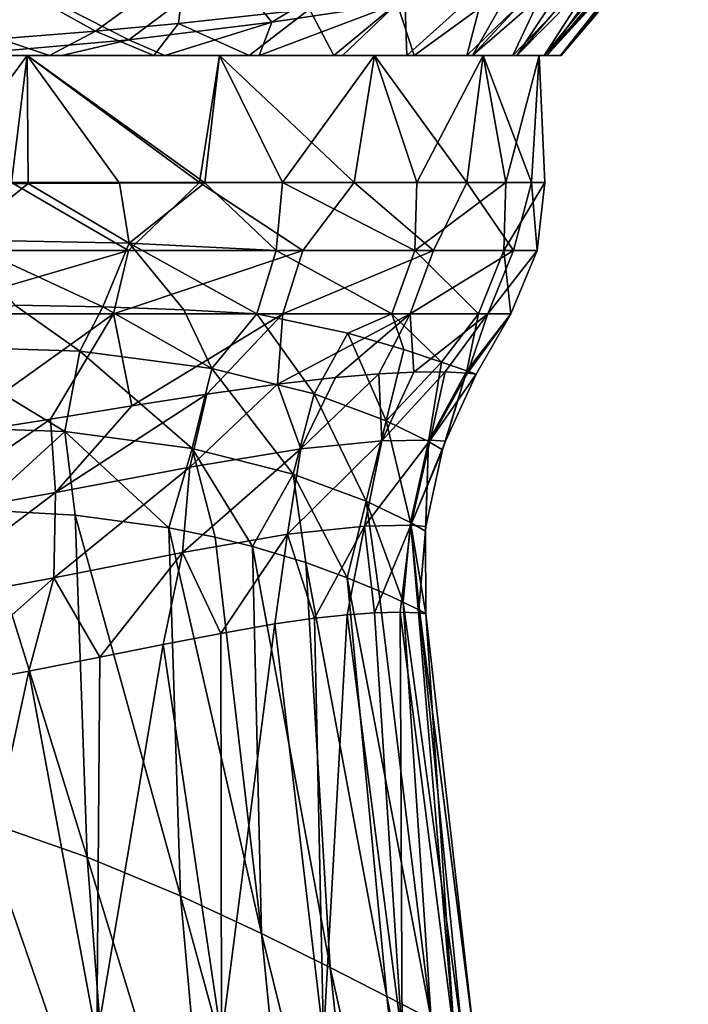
# Model space of a CAD drawing. Header units: millimetres. Extents: x -110 to 119, y -127 to 212.
# Tile 72 of 186: x 7 to 17, y -37 to -22. Entities that reach past the tile are written whole.
import ezdxf

# ---------------------------------------------------------------- set-up
doc = ezdxf.new("R2010")
doc.units = ezdxf.units.MM
doc.header["$LTSCALE"] = 26.699852
for name, color, linetype in [('101', 7, 'CONTINUOUS'), ('103', 7, 'CONTINUOUS'), ('133', 7, 'CONTINUOUS'), ('134', 7, 'CONTINUOUS'), ('137', 7, 'CONTINUOUS'), ('138', 7, 'CONTINUOUS'), ('139', 7, 'CONTINUOUS'), ('141', 7, 'CONTINUOUS'), ('75', 7, 'CONTINUOUS'), ('76', 7, 'CONTINUOUS'), ('77', 7, 'CONTINUOUS'), ('87', 7, 'CONTINUOUS')]:
    doc.layers.add(name, color=color, linetype=linetype)

msp = doc.modelspace()

# ---------------------------------------------------------------- linework, layer by layer
at = {"layer": '101', "color": 7, "linetype": 'CONTINUOUS', "true_color": 0xa2afbf}
for points in [[(6.145, -34.626, 12.628), (7.765, -35.193, 11.669), (6.126, -29.909, 12.177), (6.145, -34.626, 12.628)], [(6.126, -29.909, 12.177), (7.765, -35.193, 11.669), (7.586, -29.992, 11.264), (6.126, -29.909, 12.177)], [(7.765, -35.193, 11.669), (9.187, -35.78, 10.515), (7.586, -29.992, 11.264), (7.765, -35.193, 11.669)], [(7.586, -29.992, 11.264), (9.187, -35.78, 10.515), (9.007, -30.184, 10.036), (7.586, -29.992, 11.264)], [(9.187, -35.78, 10.515), (10.418, -36.351, 9.186), (9.007, -30.184, 10.036), (9.187, -35.78, 10.515)], [(9.007, -30.184, 10.036), (10.418, -36.351, 9.186), (9.716, -30.327, 9.253), (9.007, -30.184, 10.036)], [(9.716, -30.327, 9.253), (10.418, -36.351, 9.186), (10.282, -30.467, 8.518), (9.716, -30.327, 9.253)], [(10.418, -36.351, 9.186), (11.463, -36.872, 7.694), (10.282, -30.467, 8.518), (10.418, -36.351, 9.186)], [(10.282, -30.467, 8.518), (11.463, -36.872, 7.694), (11.092, -30.711, 7.228), (10.282, -30.467, 8.518)], [(11.463, -36.872, 7.694), (12.324, -37.314, 6.041), (11.092, -30.711, 7.228), (11.463, -36.872, 7.694)], [(11.092, -30.711, 7.228), (12.324, -37.314, 6.041), (11.72, -30.942, 5.928), (11.092, -30.711, 7.228)], [(12.324, -37.314, 6.041), (12.999, -37.658, 4.221), (11.72, -30.942, 5.928), (12.324, -37.314, 6.041)], [(11.72, -30.942, 5.928), (12.999, -37.658, 4.221), (12.203, -31.143, 4.609), (11.72, -30.942, 5.928)], [(12.203, -31.143, 4.609), (12.999, -37.658, 4.221), (12.57, -31.313, 3.214), (12.203, -31.143, 4.609)], [(12.999, -37.658, 4.221), (13.47, -37.897, 2.218), (12.57, -31.313, 3.214), (12.999, -37.658, 4.221)], [(12.57, -31.313, 3.214), (13.47, -37.897, 2.218), (12.819, -31.437, 1.702), (12.57, -31.313, 3.214)], [(13.654, -37.949), (12.915, -31.49), (12.819, -31.437, 1.702), (13.654, -37.949)], [(13.666, -38.05), (13.654, -37.949), (12.819, -31.437, 1.702), (13.666, -38.05)], [(13.47, -37.897, 2.218), (13.666, -38.05), (12.819, -31.437, 1.702), (13.47, -37.897, 2.218)], [(7.765, -35.193, 11.669), (6.145, -34.626, 12.628), (8.174, -40.485, 12.34), (7.765, -35.193, 11.669)], [(8.174, -40.485, 12.34), (6.145, -34.626, 12.628), (6.443, -39.491, 13.346), (8.174, -40.485, 12.34)], [(9.187, -35.78, 10.515), (7.765, -35.193, 11.669), (9.703, -41.522, 11.121), (9.187, -35.78, 10.515)], [(9.703, -41.522, 11.121), (7.765, -35.193, 11.669), (8.174, -40.485, 12.34), (9.703, -41.522, 11.121)], [(10.418, -36.351, 9.186), (9.187, -35.78, 10.515), (11.031, -42.526, 9.713), (10.418, -36.351, 9.186)], [(11.031, -42.526, 9.713), (9.187, -35.78, 10.515), (9.703, -41.522, 11.121), (11.031, -42.526, 9.713)], [(11.463, -36.872, 7.694), (10.418, -36.351, 9.186), (12.162, -43.427, 8.132), (11.463, -36.872, 7.694)], [(12.162, -43.427, 8.132), (10.418, -36.351, 9.186), (11.031, -42.526, 9.713), (12.162, -43.427, 8.132)], [(12.324, -37.314, 6.041), (11.463, -36.872, 7.694), (13.097, -44.165, 6.379), (12.324, -37.314, 6.041)], [(13.097, -44.165, 6.379), (11.463, -36.872, 7.694), (12.162, -43.427, 8.132), (13.097, -44.165, 6.379)], [(12.999, -37.658, 4.221), (12.324, -37.314, 6.041), (13.834, -44.688, 4.453), (12.999, -37.658, 4.221)], [(13.834, -44.688, 4.453), (12.324, -37.314, 6.041), (13.097, -44.165, 6.379), (13.834, -44.688, 4.453)]]:
    msp.add_3dface(points, dxfattribs=at)
at = {"layer": '103', "color": 7, "linetype": 'CONTINUOUS', "true_color": 0xa2afbf}
for points in [[(11.222, -31.558, -6.38), (11.363, -37.946, -7.658), (10.621, -31.644, -7.272), (11.222, -31.558, -6.38)], [(11.719, -31.505, -5.46), (11.363, -37.946, -7.658), (11.222, -31.558, -6.38), (11.719, -31.505, -5.46)], [(12.558, -37.946, -5.537), (11.363, -37.946, -7.658), (11.719, -31.505, -5.46), (12.558, -37.946, -5.537)], [(12.135, -31.477, -4.486), (12.558, -37.946, -5.537), (11.719, -31.505, -5.46), (12.135, -31.477, -4.486)], [(12.529, -31.468, -3.215), (12.558, -37.946, -5.537), (12.135, -31.477, -4.486), (12.529, -31.468, -3.215)], [(13.353, -37.946, -3.016), (12.558, -37.946, -5.537), (12.529, -31.468, -3.215), (13.353, -37.946, -3.016)], [(12.804, -31.478, -1.758), (13.353, -37.946, -3.016), (12.529, -31.468, -3.215), (12.804, -31.478, -1.758)], [(12.915, -31.49), (13.353, -37.946, -3.016), (12.804, -31.478, -1.758), (12.915, -31.49)], [(12.915, -31.49), (13.654, -37.949), (13.353, -37.946, -3.016), (12.915, -31.49)], [(10.621, -31.644, -7.272), (9.808, -37.946, -9.419), (9.799, -31.788, -8.247), (10.621, -31.644, -7.272)], [(11.363, -37.946, -7.658), (9.808, -37.946, -9.419), (10.621, -31.644, -7.272), (11.363, -37.946, -7.658)], [(9.799, -31.788, -8.247), (9.808, -37.946, -9.419), (8.921, -31.958, -9.079), (9.799, -31.788, -8.247)], [(9.808, -37.946, -9.419), (7.915, -37.946, -10.843), (8.921, -31.958, -9.079), (9.808, -37.946, -9.419)], [(8.921, -31.958, -9.079), (7.915, -37.946, -10.843), (7.959, -32.151, -9.816), (8.921, -31.958, -9.079)], [(7.959, -32.151, -9.816), (7.915, -37.946, -10.843), (6.88, -32.365, -10.473), (7.959, -32.151, -9.816)], [(6.88, -32.365, -10.473), (5.674, -37.946, -11.918), (5.341, -32.647, -11.174), (6.88, -32.365, -10.473)], [(7.915, -37.946, -10.843), (5.674, -37.946, -11.918), (6.88, -32.365, -10.473), (7.915, -37.946, -10.843)]]:
    msp.add_3dface(points, dxfattribs=at)
at = {"layer": '133', "color": 7, "linetype": 'CONTINUOUS', "true_color": 0xa2afbf}
for points in [[(8.168, -26.928, -11.633), (5.569, -28.789, -11.901), (5.104, -26.928, -13.266), (8.168, -26.928, -11.633)], [(7.209, -28.53, -11.164), (5.569, -28.789, -11.901), (8.168, -26.928, -11.633), (7.209, -28.53, -11.164)], [(8.448, -28.329, -10.408), (7.209, -28.53, -11.164), (8.168, -26.928, -11.633), (8.448, -28.329, -10.408)], [(10.744, -26.928, -9.306), (8.448, -28.329, -10.408), (8.168, -26.928, -11.633), (10.744, -26.928, -9.306)], [(9.586, -28.152, -9.516), (8.448, -28.329, -10.408), (10.744, -26.928, -9.306), (9.586, -28.152, -9.516)], [(10.664, -27.998, -8.435), (9.586, -28.152, -9.516), (10.744, -26.928, -9.306), (10.664, -27.998, -8.435)], [(10.349, -26.928, 9.744), (11.73, -27.222, 7.723), (12.402, -26.928, 6.945), (10.349, -26.928, 9.744)], [(11.545, -27.895, -7.293), (10.664, -27.998, -8.435), (12.68, -26.928, -6.424), (11.545, -27.895, -7.293)], [(12.68, -26.928, -6.424), (10.664, -27.998, -8.435), (10.744, -26.928, -9.306), (12.68, -26.928, -6.424)], [(12.202, -27.84, -6.202), (11.545, -27.895, -7.293), (12.68, -26.928, -6.424), (12.202, -27.84, -6.202)], [(11.73, -27.222, 7.723), (12.582, -27.468, 5.914), (12.402, -26.928, 6.945), (11.73, -27.222, 7.723)], [(12.737, -27.815, -5.051), (12.202, -27.84, -6.202), (12.68, -26.928, -6.424), (12.737, -27.815, -5.051)], [(12.582, -27.468, 5.914), (13.157, -27.663, 4.13), (12.402, -26.928, 6.945), (12.582, -27.468, 5.914)], [(12.402, -26.928, 6.945), (13.157, -27.663, 4.13), (13.716, -26.928, 3.731), (12.402, -26.928, 6.945)], [(13.859, -26.928, -3.159), (12.737, -27.815, -5.051), (12.68, -26.928, -6.424), (13.859, -26.928, -3.159)], [(13.213, -27.812, -3.636), (12.737, -27.815, -5.051), (13.859, -26.928, -3.159), (13.213, -27.812, -3.636)], [(13.157, -27.663, 4.13), (13.538, -27.797, 2.179), (13.716, -26.928, 3.731), (13.157, -27.663, 4.13)], [(13.553, -27.829, -1.957), (13.213, -27.812, -3.636), (13.859, -26.928, -3.159), (13.553, -27.829, -1.957)], [(13.538, -27.797, 2.179), (13.684, -27.846, 0), (14.211, -26.928, 0.295), (13.538, -27.797, 2.179)], [(13.716, -26.928, 3.731), (13.538, -27.797, 2.179), (14.211, -26.928, 0.295), (13.716, -26.928, 3.731)], [(13.684, -27.846, 0), (13.553, -27.829, -1.957), (14.211, -26.928, 0.295), (13.684, -27.846, 0)], [(14.211, -26.928, 0.295), (13.553, -27.829, -1.957), (13.859, -26.928, -3.159), (14.211, -26.928, 0.295)]]:
    msp.add_3dface(points, dxfattribs=at)
at = {"layer": '134', "color": 7, "linetype": 'CONTINUOUS', "true_color": 0xa2afbf}
for points in [[(3.53, -23, -14.321), (6.855, -23, -13.06), (6.617, -24.928, -13.182), (3.53, -23, -14.321)], [(6.855, -23, 13.06), (3.53, -23, 14.321), (5.417, -24.951, 13.719), (6.855, -23, 13.06)], [(6.87, -24.947, 13.053), (6.855, -23, 13.06), (5.417, -24.951, 13.719), (6.87, -24.947, 13.053)], [(6.617, -24.928, -13.182), (6.855, -23, -13.06), (9.478, -24.928, -11.302), (6.617, -24.928, -13.182)], [(6.855, -23, -13.06), (9.781, -23, -11.041), (9.478, -24.928, -11.302), (6.855, -23, -13.06)], [(8.26, -24.939, 12.22), (6.855, -23, 13.06), (6.87, -24.947, 13.053), (8.26, -24.939, 12.22)], [(9.556, -24.933, 11.236), (6.855, -23, 13.06), (8.26, -24.939, 12.22), (9.556, -24.933, 11.236)], [(9.781, -23, 11.041), (6.855, -23, 13.06), (9.556, -24.933, 11.236), (9.781, -23, 11.041)], [(9.478, -24.928, -11.302), (9.781, -23, -11.041), (11.828, -24.928, -8.813), (9.478, -24.928, -11.302)], [(10.739, -24.928, 10.112), (9.781, -23, 11.041), (9.556, -24.933, 11.236), (10.739, -24.928, 10.112)], [(9.781, -23, -11.041), (12.139, -23, -8.379), (11.828, -24.928, -8.813), (9.781, -23, -11.041)], [(12.139, -23, 8.379), (9.781, -23, 11.041), (10.739, -24.928, 10.112), (12.139, -23, 8.379)], [(12.78, -24.928, 7.364), (12.139, -23, 8.379), (10.739, -24.928, 10.112), (12.78, -24.928, 7.364)], [(11.828, -24.928, -8.813), (12.139, -23, -8.379), (13.541, -24.928, -5.849), (11.828, -24.928, -8.813)], [(12.139, -23, -8.379), (13.791, -23, -5.23), (13.541, -24.928, -5.849), (12.139, -23, -8.379)], [(13.791, -23, 5.23), (12.139, -23, 8.379), (12.78, -24.928, 7.364), (13.791, -23, 5.23)], [(14.134, -24.928, 4.219), (13.791, -23, 5.23), (12.78, -24.928, 7.364), (14.134, -24.928, 4.219)], [(13.541, -24.928, -5.849), (13.791, -23, -5.23), (14.524, -24.928, -2.57), (13.541, -24.928, -5.849)], [(13.791, -23, -5.23), (14.642, -23, -1.778), (14.524, -24.928, -2.57), (13.791, -23, -5.23)], [(14.642, -23, 1.778), (13.791, -23, 5.23), (14.134, -24.928, 4.219), (14.642, -23, 1.778)], [(14.726, -24.928, 0.848), (14.642, -23, 1.778), (14.134, -24.928, 4.219), (14.726, -24.928, 0.848)], [(14.524, -24.928, -2.57), (14.642, -23, -1.778), (14.726, -24.928, 0.848), (14.524, -24.928, -2.57)], [(14.642, -23, -1.778), (14.642, -23, 1.778), (14.726, -24.928, 0.848), (14.642, -23, -1.778)]]:
    msp.add_3dface(points, dxfattribs=at)
at = {"layer": '137', "color": 7, "linetype": 'CONTINUOUS', "true_color": 0xa2afbf}
for points in [[(5.289, -27.42, 12.987), (7.658, -27.498, 11.687), (6.667, -26.795, 12.648), (5.289, -27.42, 12.987)], [(6.667, -26.795, 12.648), (7.658, -27.498, 11.687), (8.007, -26.821, 11.823), (6.667, -26.795, 12.648)], [(7.658, -27.498, 11.687), (9.662, -27.76, 9.891), (8.007, -26.821, 11.823), (7.658, -27.498, 11.687)], [(8.007, -26.821, 11.823), (9.662, -27.76, 9.891), (9.239, -26.869, 10.848), (8.007, -26.821, 11.823)], [(9.662, -27.76, 9.891), (10.349, -26.928, 9.744), (9.239, -26.869, 10.848), (9.662, -27.76, 9.891)], [(11.22, -28.147, 7.715), (10.349, -26.928, 9.744), (9.662, -27.76, 9.891), (11.22, -28.147, 7.715)], [(11.73, -27.222, 7.723), (10.349, -26.928, 9.744), (11.22, -28.147, 7.715), (11.73, -27.222, 7.723)], [(12.314, -28.556, 5.278), (11.73, -27.222, 7.723), (11.22, -28.147, 7.715), (12.314, -28.556, 5.278)], [(12.582, -27.468, 5.914), (11.73, -27.222, 7.723), (12.314, -28.556, 5.278), (12.582, -27.468, 5.914)], [(7.429, -28.716, 11.452), (5.289, -27.42, 12.987), (5.152, -28.64, 12.7), (7.429, -28.716, 11.452)], [(7.658, -27.498, 11.687), (5.289, -27.42, 12.987), (7.429, -28.716, 11.452), (7.658, -27.498, 11.687)], [(9.364, -28.977, 9.744), (7.658, -27.498, 11.687), (7.429, -28.716, 11.452), (9.364, -28.977, 9.744)], [(9.662, -27.76, 9.891), (7.658, -27.498, 11.687), (9.364, -28.977, 9.744), (9.662, -27.76, 9.891)], [(13.157, -27.663, 4.13), (12.582, -27.468, 5.914), (12.314, -28.556, 5.278), (13.157, -27.663, 4.13)], [(12.959, -28.871, 2.678), (13.157, -27.663, 4.13), (12.314, -28.556, 5.278), (12.959, -28.871, 2.678)], [(13.538, -27.797, 2.179), (13.157, -27.663, 4.13), (12.959, -28.871, 2.678), (13.538, -27.797, 2.179)], [(10.9, -29.365, 7.653), (9.662, -27.76, 9.891), (9.364, -28.977, 9.744), (10.9, -29.365, 7.653)], [(11.22, -28.147, 7.715), (9.662, -27.76, 9.891), (10.9, -29.365, 7.653), (11.22, -28.147, 7.715)], [(13.172, -28.997, 0), (13.538, -27.797, 2.179), (12.959, -28.871, 2.678), (13.172, -28.997, 0)], [(13.217, -28.865, 0), (13.538, -27.797, 2.179), (13.172, -28.997, 0), (13.217, -28.865, 0)], [(13.684, -27.846, 0), (13.538, -27.797, 2.179), (13.217, -28.865, 0), (13.684, -27.846, 0)], [(12.008, -29.779, 5.27), (11.22, -28.147, 7.715), (10.9, -29.365, 7.653), (12.008, -29.779, 5.27)], [(12.314, -28.556, 5.278), (11.22, -28.147, 7.715), (12.008, -29.779, 5.27), (12.314, -28.556, 5.278)], [(12.683, -30.102, 2.68), (12.314, -28.556, 5.278), (12.008, -29.779, 5.27), (12.683, -30.102, 2.68)], [(12.959, -28.871, 2.678), (12.314, -28.556, 5.278), (12.683, -30.102, 2.68), (12.959, -28.871, 2.678)], [(6.126, -29.909, 12.177), (7.429, -28.716, 11.452), (5.152, -28.64, 12.7), (6.126, -29.909, 12.177)], [(6.126, -29.909, 12.177), (7.586, -29.992, 11.264), (7.429, -28.716, 11.452), (6.126, -29.909, 12.177)], [(7.586, -29.992, 11.264), (9.007, -30.184, 10.036), (7.429, -28.716, 11.452), (7.586, -29.992, 11.264)], [(9.007, -30.184, 10.036), (9.364, -28.977, 9.744), (7.429, -28.716, 11.452), (9.007, -30.184, 10.036)], [(12.912, -30.231, 0), (12.959, -28.871, 2.678), (12.683, -30.102, 2.68), (12.912, -30.231, 0)], [(12.919, -30.162, 0), (12.959, -28.871, 2.678), (12.912, -30.231, 0), (12.919, -30.162, 0)], [(13.172, -28.997, 0), (12.959, -28.871, 2.678), (12.919, -30.162, 0), (13.172, -28.997, 0)], [(9.007, -30.184, 10.036), (9.716, -30.327, 9.253), (9.364, -28.977, 9.744), (9.007, -30.184, 10.036)], [(9.716, -30.327, 9.253), (10.282, -30.467, 8.518), (9.364, -28.977, 9.744), (9.716, -30.327, 9.253)], [(10.282, -30.467, 8.518), (10.9, -29.365, 7.653), (9.364, -28.977, 9.744), (10.282, -30.467, 8.518)], [(10.282, -30.467, 8.518), (11.092, -30.711, 7.228), (10.9, -29.365, 7.653), (10.282, -30.467, 8.518)], [(11.092, -30.711, 7.228), (11.72, -30.942, 5.928), (10.9, -29.365, 7.653), (11.092, -30.711, 7.228)], [(11.72, -30.942, 5.928), (12.008, -29.779, 5.27), (10.9, -29.365, 7.653), (11.72, -30.942, 5.928)], [(11.72, -30.942, 5.928), (12.203, -31.143, 4.609), (12.008, -29.779, 5.27), (11.72, -30.942, 5.928)], [(12.203, -31.143, 4.609), (12.57, -31.313, 3.214), (12.008, -29.779, 5.27), (12.203, -31.143, 4.609)], [(12.57, -31.313, 3.214), (12.683, -30.102, 2.68), (12.008, -29.779, 5.27), (12.57, -31.313, 3.214)], [(12.57, -31.313, 3.214), (12.819, -31.437, 1.702), (12.683, -30.102, 2.68), (12.57, -31.313, 3.214)], [(12.819, -31.437, 1.702), (12.915, -31.49), (12.683, -30.102, 2.68), (12.819, -31.437, 1.702)], [(12.915, -31.49), (12.912, -30.231, 0), (12.683, -30.102, 2.68), (12.915, -31.49)]]:
    msp.add_3dface(points, dxfattribs=at)
at = {"layer": '138', "color": 7, "linetype": 'CONTINUOUS', "true_color": 0xa2afbf}
for points in [[(11.545, -27.895, -7.293), (12.202, -27.84, -6.202), (11.016, -28.983, -7.201), (11.545, -27.895, -7.293)], [(11.016, -28.983, -7.201), (12.202, -27.84, -6.202), (12.25, -28.859, -4.987), (11.016, -28.983, -7.201)], [(12.202, -27.84, -6.202), (12.737, -27.815, -5.051), (12.25, -28.859, -4.987), (12.202, -27.84, -6.202)], [(12.737, -27.815, -5.051), (13.213, -27.812, -3.636), (12.25, -28.859, -4.987), (12.737, -27.815, -5.051)], [(12.25, -28.859, -4.987), (13.213, -27.812, -3.636), (12.982, -28.847, -2.546), (12.25, -28.859, -4.987)], [(13.213, -27.812, -3.636), (13.553, -27.829, -1.957), (12.982, -28.847, -2.546), (13.213, -27.812, -3.636)], [(13.553, -27.829, -1.957), (13.684, -27.846, 0), (12.982, -28.847, -2.546), (13.553, -27.829, -1.957)], [(13.684, -27.846, 0), (13.217, -28.865, 0), (12.982, -28.847, -2.546), (13.684, -27.846, 0)], [(9.586, -28.152, -9.516), (10.664, -27.998, -8.435), (9.328, -29.262, -9.071), (9.586, -28.152, -9.516)], [(9.328, -29.262, -9.071), (10.664, -27.998, -8.435), (11.016, -28.983, -7.201), (9.328, -29.262, -9.071)], [(10.664, -27.998, -8.435), (11.545, -27.895, -7.293), (11.016, -28.983, -7.201), (10.664, -27.998, -8.435)], [(8.448, -28.329, -10.408), (9.586, -28.152, -9.516), (7.285, -29.647, -10.526), (8.448, -28.329, -10.408)], [(7.285, -29.647, -10.526), (9.586, -28.152, -9.516), (9.328, -29.262, -9.071), (7.285, -29.647, -10.526)], [(7.209, -28.53, -11.164), (8.448, -28.329, -10.408), (7.285, -29.647, -10.526), (7.209, -28.53, -11.164)], [(5.569, -28.789, -11.901), (7.209, -28.53, -11.164), (4.991, -30.057, -11.541), (5.569, -28.789, -11.901)], [(4.991, -30.057, -11.541), (7.209, -28.53, -11.164), (7.285, -29.647, -10.526), (4.991, -30.057, -11.541)], [(10.816, -30.281, -6.99), (12.25, -28.859, -4.987), (11.985, -30.157, -4.863), (10.816, -30.281, -6.99)], [(11.016, -28.983, -7.201), (12.25, -28.859, -4.987), (10.816, -30.281, -6.99), (11.016, -28.983, -7.201)], [(12.25, -28.859, -4.987), (12.982, -28.847, -2.546), (11.985, -30.157, -4.863), (12.25, -28.859, -4.987)], [(11.985, -30.157, -4.863), (12.982, -28.847, -2.546), (12.689, -30.144, -2.501), (11.985, -30.157, -4.863)], [(12.982, -28.847, -2.546), (13.217, -28.865, 0), (12.689, -30.144, -2.501), (12.982, -28.847, -2.546)], [(13.217, -28.865, 0), (13.172, -28.997, 0), (12.689, -30.144, -2.501), (13.217, -28.865, 0)], [(9.218, -30.559, -8.796), (11.016, -28.983, -7.201), (10.816, -30.281, -6.99), (9.218, -30.559, -8.796)], [(9.328, -29.262, -9.071), (11.016, -28.983, -7.201), (9.218, -30.559, -8.796), (9.328, -29.262, -9.071)], [(13.172, -28.997, 0), (12.919, -30.162, 0), (12.689, -30.144, -2.501), (13.172, -28.997, 0)], [(7.262, -30.944, -10.228), (9.328, -29.262, -9.071), (9.218, -30.559, -8.796), (7.262, -30.944, -10.228)], [(7.285, -29.647, -10.526), (9.328, -29.262, -9.071), (7.262, -30.944, -10.228), (7.285, -29.647, -10.526)], [(4.991, -30.057, -11.541), (7.285, -29.647, -10.526), (5.024, -31.356, -11.254), (4.991, -30.057, -11.541)], [(5.024, -31.356, -11.254), (7.285, -29.647, -10.526), (7.262, -30.944, -10.228), (5.024, -31.356, -11.254)], [(11.222, -31.558, -6.38), (10.816, -30.281, -6.99), (11.985, -30.157, -4.863), (11.222, -31.558, -6.38)], [(11.719, -31.505, -5.46), (11.222, -31.558, -6.38), (11.985, -30.157, -4.863), (11.719, -31.505, -5.46)], [(12.135, -31.477, -4.486), (11.719, -31.505, -5.46), (11.985, -30.157, -4.863), (12.135, -31.477, -4.486)], [(12.135, -31.477, -4.486), (11.985, -30.157, -4.863), (12.689, -30.144, -2.501), (12.135, -31.477, -4.486)], [(12.529, -31.468, -3.215), (12.135, -31.477, -4.486), (12.689, -30.144, -2.501), (12.529, -31.468, -3.215)], [(12.804, -31.478, -1.758), (12.529, -31.468, -3.215), (12.689, -30.144, -2.501), (12.804, -31.478, -1.758)], [(12.919, -30.162, 0), (12.804, -31.478, -1.758), (12.689, -30.144, -2.501), (12.919, -30.162, 0)], [(12.804, -31.478, -1.758), (12.919, -30.162, 0), (12.912, -30.231, 0), (12.804, -31.478, -1.758)], [(12.915, -31.49), (12.804, -31.478, -1.758), (12.912, -30.231, 0), (12.915, -31.49)], [(9.799, -31.788, -8.247), (9.218, -30.559, -8.796), (10.816, -30.281, -6.99), (9.799, -31.788, -8.247)], [(10.621, -31.644, -7.272), (9.799, -31.788, -8.247), (10.816, -30.281, -6.99), (10.621, -31.644, -7.272)], [(11.222, -31.558, -6.38), (10.621, -31.644, -7.272), (10.816, -30.281, -6.99), (11.222, -31.558, -6.38)], [(7.959, -32.151, -9.816), (7.262, -30.944, -10.228), (9.218, -30.559, -8.796), (7.959, -32.151, -9.816)], [(8.921, -31.958, -9.079), (7.959, -32.151, -9.816), (9.218, -30.559, -8.796), (8.921, -31.958, -9.079)], [(9.799, -31.788, -8.247), (8.921, -31.958, -9.079), (9.218, -30.559, -8.796), (9.799, -31.788, -8.247)], [(5.341, -32.647, -11.174), (5.024, -31.356, -11.254), (7.262, -30.944, -10.228), (5.341, -32.647, -11.174)], [(6.88, -32.365, -10.473), (5.341, -32.647, -11.174), (7.262, -30.944, -10.228), (6.88, -32.365, -10.473)], [(7.959, -32.151, -9.816), (6.88, -32.365, -10.473), (7.262, -30.944, -10.228), (7.959, -32.151, -9.816)]]:
    msp.add_3dface(points, dxfattribs=at)
at = {"layer": '139', "color": 7, "linetype": 'CONTINUOUS', "true_color": 0xa2afbf}
for points in [[(6.617, -24.928, -13.182), (8.397, -25.963, -11.96), (5.248, -25.963, -13.639), (6.617, -24.928, -13.182)], [(6.617, -24.928, -13.182), (9.478, -24.928, -11.302), (8.397, -25.963, -11.96), (6.617, -24.928, -13.182)], [(9.478, -24.928, -11.302), (11.046, -25.963, -9.568), (8.397, -25.963, -11.96), (9.478, -24.928, -11.302)], [(9.478, -24.928, -11.302), (11.828, -24.928, -8.813), (11.046, -25.963, -9.568), (9.478, -24.928, -11.302)], [(10.739, -24.928, 10.112), (10.639, -25.963, 10.018), (12.751, -25.963, 7.14), (10.739, -24.928, 10.112)], [(12.78, -24.928, 7.364), (10.739, -24.928, 10.112), (12.751, -25.963, 7.14), (12.78, -24.928, 7.364)], [(11.828, -24.928, -8.813), (13.036, -25.963, -6.605), (11.046, -25.963, -9.568), (11.828, -24.928, -8.813)], [(11.828, -24.928, -8.813), (13.541, -24.928, -5.849), (13.036, -25.963, -6.605), (11.828, -24.928, -8.813)], [(14.134, -24.928, 4.219), (12.751, -25.963, 7.14), (14.101, -25.963, 3.836), (14.134, -24.928, 4.219)], [(14.134, -24.928, 4.219), (12.78, -24.928, 7.364), (12.751, -25.963, 7.14), (14.134, -24.928, 4.219)], [(13.541, -24.928, -5.849), (14.248, -25.963, -3.247), (13.036, -25.963, -6.605), (13.541, -24.928, -5.849)], [(13.541, -24.928, -5.849), (14.524, -24.928, -2.57), (14.248, -25.963, -3.247), (13.541, -24.928, -5.849)], [(14.726, -24.928, 0.848), (14.101, -25.963, 3.836), (14.611, -25.963, 0.303), (14.726, -24.928, 0.848)], [(14.726, -24.928, 0.848), (14.134, -24.928, 4.219), (14.101, -25.963, 3.836), (14.726, -24.928, 0.848)], [(14.524, -24.928, -2.57), (14.611, -25.963, 0.303), (14.248, -25.963, -3.247), (14.524, -24.928, -2.57)], [(14.524, -24.928, -2.57), (14.726, -24.928, 0.848), (14.611, -25.963, 0.303), (14.524, -24.928, -2.57)], [(8.397, -25.963, -11.96), (5.104, -26.928, -13.266), (5.248, -25.963, -13.639), (8.397, -25.963, -11.96)], [(8.168, -26.928, -11.633), (5.104, -26.928, -13.266), (8.397, -25.963, -11.96), (8.168, -26.928, -11.633)], [(11.046, -25.963, -9.568), (8.168, -26.928, -11.633), (8.397, -25.963, -11.96), (11.046, -25.963, -9.568)], [(10.744, -26.928, -9.306), (8.168, -26.928, -11.633), (11.046, -25.963, -9.568), (10.744, -26.928, -9.306)], [(10.349, -26.928, 9.744), (12.402, -26.928, 6.945), (10.639, -25.963, 10.018), (10.349, -26.928, 9.744)], [(10.639, -25.963, 10.018), (12.402, -26.928, 6.945), (12.751, -25.963, 7.14), (10.639, -25.963, 10.018)], [(13.036, -25.963, -6.605), (10.744, -26.928, -9.306), (11.046, -25.963, -9.568), (13.036, -25.963, -6.605)], [(12.68, -26.928, -6.424), (10.744, -26.928, -9.306), (13.036, -25.963, -6.605), (12.68, -26.928, -6.424)], [(12.402, -26.928, 6.945), (13.716, -26.928, 3.731), (12.751, -25.963, 7.14), (12.402, -26.928, 6.945)], [(14.248, -25.963, -3.247), (12.68, -26.928, -6.424), (13.036, -25.963, -6.605), (14.248, -25.963, -3.247)], [(13.859, -26.928, -3.159), (12.68, -26.928, -6.424), (14.248, -25.963, -3.247), (13.859, -26.928, -3.159)], [(12.751, -25.963, 7.14), (13.716, -26.928, 3.731), (14.101, -25.963, 3.836), (12.751, -25.963, 7.14)], [(13.716, -26.928, 3.731), (14.211, -26.928, 0.295), (14.101, -25.963, 3.836), (13.716, -26.928, 3.731)], [(14.611, -25.963, 0.303), (13.859, -26.928, -3.159), (14.248, -25.963, -3.247), (14.611, -25.963, 0.303)], [(14.211, -26.928, 0.295), (13.859, -26.928, -3.159), (14.611, -25.963, 0.303), (14.211, -26.928, 0.295)], [(14.101, -25.963, 3.836), (14.211, -26.928, 0.295), (14.611, -25.963, 0.303), (14.101, -25.963, 3.836)]]:
    msp.add_3dface(points, dxfattribs=at)
at = {"layer": '141', "color": 7, "linetype": 'CONTINUOUS', "true_color": 0xa2afbf}
for points in [[(6.87, -24.947, 13.053), (5.417, -24.951, 13.719), (5.809, -25.803, 13.458), (6.87, -24.947, 13.053)], [(6.87, -24.947, 13.053), (5.809, -25.803, 13.458), (8.407, -25.852, 11.991), (6.87, -24.947, 13.053)], [(8.26, -24.939, 12.22), (6.87, -24.947, 13.053), (8.407, -25.852, 11.991), (8.26, -24.939, 12.22)], [(9.556, -24.933, 11.236), (8.26, -24.939, 12.22), (8.407, -25.852, 11.991), (9.556, -24.933, 11.236)], [(10.639, -25.963, 10.018), (9.556, -24.933, 11.236), (8.407, -25.852, 11.991), (10.639, -25.963, 10.018)], [(10.739, -24.928, 10.112), (9.556, -24.933, 11.236), (10.639, -25.963, 10.018), (10.739, -24.928, 10.112)], [(5.809, -25.803, 13.458), (8.007, -26.821, 11.823), (8.407, -25.852, 11.991), (5.809, -25.803, 13.458)], [(6.667, -26.795, 12.648), (8.007, -26.821, 11.823), (5.809, -25.803, 13.458), (6.667, -26.795, 12.648)], [(8.007, -26.821, 11.823), (9.239, -26.869, 10.848), (8.407, -25.852, 11.991), (8.007, -26.821, 11.823)], [(9.239, -26.869, 10.848), (10.349, -26.928, 9.744), (8.407, -25.852, 11.991), (9.239, -26.869, 10.848)], [(10.349, -26.928, 9.744), (10.639, -25.963, 10.018), (8.407, -25.852, 11.991), (10.349, -26.928, 9.744)]]:
    msp.add_3dface(points, dxfattribs=at)
at = {"layer": '75', "color": 7, "linetype": 'CONTINUOUS', "true_color": 0xa2afbf}
for points in [[(5.498, -23, 13.956), (6.248, -23, 10.826), (7.196, -23, 13.161), (5.498, -23, 13.956)], [(7.381, -23, -13.058), (6.248, -23, -10.826), (5.689, -23, -13.879), (7.381, -23, -13.058)], [(6.248, -23, 10.826), (8.838, -23, 8.838), (7.196, -23, 13.161), (6.248, -23, 10.826)], [(8.838, -23, -8.838), (6.248, -23, -10.826), (7.381, -23, -13.058), (8.838, -23, -8.838)], [(7.196, -23, 13.161), (8.838, -23, 8.838), (8.781, -23, 12.161), (7.196, -23, 13.161)], [(8.947, -23, -12.039), (8.838, -23, -8.838), (7.381, -23, -13.058), (8.947, -23, -12.039)], [(8.781, -23, 12.161), (8.838, -23, 8.838), (10.232, -23, 10.968), (8.781, -23, 12.161)], [(8.838, -23, 8.838), (10.826, -23, 6.248), (10.232, -23, 10.968), (8.838, -23, 8.838)], [(10.826, -23, -6.248), (8.838, -23, -8.838), (10.382, -23, -10.827), (10.826, -23, -6.248)], [(10.382, -23, -10.827), (8.838, -23, -8.838), (8.947, -23, -12.039), (10.382, -23, -10.827)], [(10.232, -23, 10.968), (10.826, -23, 6.248), (11.519, -23, 9.607), (10.232, -23, 10.968)], [(11.651, -23, -9.447), (10.826, -23, -6.248), (10.382, -23, -10.827), (11.651, -23, -9.447)], [(10.826, -23, 6.248), (12.074, -23, 3.233), (11.519, -23, 9.607), (10.826, -23, 6.248)], [(12.074, -23, -3.233), (10.826, -23, -6.248), (11.651, -23, -9.447), (12.074, -23, -3.233)], [(12.074, -23, 3.233), (12.5, -23), (11.519, -23, 9.607), (12.074, -23, 3.233)], [(11.519, -23, 9.607), (12.5, -23), (12.628, -23, 8.095), (11.519, -23, 9.607)], [(12.738, -23, -7.921), (12.074, -23, -3.233), (11.651, -23, -9.447), (12.738, -23, -7.921)], [(12.5, -23), (12.074, -23, -3.233), (12.738, -23, -7.921), (12.5, -23)], [(12.628, -23, 8.095), (12.5, -23), (12.738, -23, -7.921), (12.628, -23, 8.095)], [(13.541, -23, 6.453), (12.628, -23, 8.095), (12.738, -23, -7.921), (13.541, -23, 6.453)], [(13.628, -23, -6.266), (13.541, -23, 6.453), (12.738, -23, -7.921), (13.628, -23, -6.266)], [(14.239, -23, 4.715), (13.541, -23, 6.453), (13.628, -23, -6.266), (14.239, -23, 4.715)], [(14.303, -23, -4.518), (14.239, -23, 4.715), (13.628, -23, -6.266), (14.303, -23, -4.518)], [(14.717, -23, 2.9), (14.239, -23, 4.715), (14.303, -23, -4.518), (14.717, -23, 2.9)], [(14.755, -23, -2.699), (14.717, -23, 2.9), (14.303, -23, -4.518), (14.755, -23, -2.699)], [(14.963, -23, 1.039), (14.717, -23, 2.9), (14.755, -23, -2.699), (14.963, -23, 1.039)], [(14.977, -23, -0.833), (14.963, -23, 1.039), (14.755, -23, -2.699), (14.977, -23, -0.833)]]:
    msp.add_3dface(points, dxfattribs=at)
at = {"layer": '76', "color": 7, "linetype": 'CONTINUOUS', "true_color": 0xa2afbf}
for points in [[(14.977, -23, -0.833), (14.755, -23, -2.699), (16.76, -20.801, -1.695), (14.977, -23, -0.833)], [(16.76, -20.801, -1.695), (14.755, -23, -2.699), (16.641, -20.879, -2.156), (16.76, -20.801, -1.695)], [(16.905, -20.73, -0.08), (14.977, -23, -0.833), (16.908, -20.725, -0.159), (16.905, -20.73, -0.08)], [(16.908, -20.725, -0.159), (14.977, -23, -0.833), (16.76, -20.801, -1.695), (16.908, -20.725, -0.159)], [(16.9, -20.736), (14.977, -23, -0.833), (16.905, -20.73, -0.08), (16.9, -20.736)], [(16.758, -20.868, 1.015), (14.977, -23, -0.833), (16.9, -20.736), (16.758, -20.868, 1.015)], [(16.641, -20.879, -2.156), (14.755, -23, -2.699), (16.4, -21.033, -2.88), (16.641, -20.879, -2.156)], [(14.963, -23, 1.039), (14.977, -23, -0.833), (16.758, -20.868, 1.015), (14.963, -23, 1.039)], [(16.475, -21.082, 2.113), (14.963, -23, 1.039), (16.758, -20.868, 1.015), (16.475, -21.082, 2.113)], [(14.717, -23, 2.9), (14.963, -23, 1.039), (16.475, -21.082, 2.113), (14.717, -23, 2.9)], [(16.095, -21.314, 3.223), (14.717, -23, 2.9), (16.475, -21.082, 2.113), (16.095, -21.314, 3.223)], [(16.4, -21.033, -2.88), (14.755, -23, -2.699), (16.016, -21.257, -3.808), (16.4, -21.033, -2.88)], [(14.755, -23, -2.699), (14.303, -23, -4.518), (16.016, -21.257, -3.808), (14.755, -23, -2.699)], [(16.016, -21.257, -3.808), (14.303, -23, -4.518), (15.628, -21.453, -4.625), (16.016, -21.257, -3.808)], [(15.674, -21.514, 4.277), (14.717, -23, 2.9), (16.095, -21.314, 3.223), (15.674, -21.514, 4.277)], [(14.239, -23, 4.715), (14.717, -23, 2.9), (15.674, -21.514, 4.277), (14.239, -23, 4.715)], [(14.825, -21.756, 6.133), (14.239, -23, 4.715), (15.674, -21.514, 4.277), (14.825, -21.756, 6.133)], [(15.628, -21.453, -4.625), (14.303, -23, -4.518), (15.197, -21.633, -5.456), (15.628, -21.453, -4.625)], [(14.303, -23, -4.518), (13.628, -23, -6.266), (15.197, -21.633, -5.456), (14.303, -23, -4.518)], [(15.197, -21.633, -5.456), (13.628, -23, -6.266), (14.755, -21.778, -6.254), (15.197, -21.633, -5.456)], [(13.541, -23, 6.453), (14.239, -23, 4.715), (14.825, -21.756, 6.133), (13.541, -23, 6.453)], [(13.541, -23, 6.453), (14.825, -21.756, 6.133), (13.82, -21.921, 7.872), (13.541, -23, 6.453)], [(14.755, -21.778, -6.254), (13.628, -23, -6.266), (14.256, -21.895, -7.101), (14.755, -21.778, -6.254)], [(14.256, -21.895, -7.101), (12.738, -23, -7.921), (12.481, -22.207, -9.468), (14.256, -21.895, -7.101)], [(12.6, -22.101, 9.457), (12.628, -23, 8.095), (13.82, -21.921, 7.872), (12.6, -22.101, 9.457)], [(12.628, -23, 8.095), (13.541, -23, 6.453), (13.82, -21.921, 7.872), (12.628, -23, 8.095)], [(13.628, -23, -6.266), (12.738, -23, -7.921), (14.256, -21.895, -7.101), (13.628, -23, -6.266)], [(11.147, -22.291, 10.906), (11.519, -23, 9.607), (12.6, -22.101, 9.457), (11.147, -22.291, 10.906)], [(11.519, -23, 9.607), (12.628, -23, 8.095), (12.6, -22.101, 9.457), (11.519, -23, 9.607)], [(9.155, -22.513, 12.394), (10.232, -23, 10.968), (11.147, -22.291, 10.906), (9.155, -22.513, 12.394)], [(10.232, -23, 10.968), (11.519, -23, 9.607), (11.147, -22.291, 10.906), (10.232, -23, 10.968)], [(11.651, -23, -9.447), (10.382, -23, -10.827), (12.481, -22.207, -9.468), (11.651, -23, -9.447)], [(12.481, -22.207, -9.468), (10.382, -23, -10.827), (10.576, -22.493, -11.229), (12.481, -22.207, -9.468)], [(12.738, -23, -7.921), (11.651, -23, -9.447), (12.481, -22.207, -9.468), (12.738, -23, -7.921)], [(7.895, -22.63, 13.118), (8.781, -23, 12.161), (9.155, -22.513, 12.394), (7.895, -22.63, 13.118)], [(10.576, -22.493, -11.229), (8.947, -23, -12.039), (8.399, -22.759, -12.672), (10.576, -22.493, -11.229)], [(8.781, -23, 12.161), (10.232, -23, 10.968), (9.155, -22.513, 12.394), (8.781, -23, 12.161)], [(10.382, -23, -10.827), (8.947, -23, -12.039), (10.576, -22.493, -11.229), (10.382, -23, -10.827)], [(5.498, -23, 13.956), (7.196, -23, 13.161), (6.436, -22.744, 13.787), (5.498, -23, 13.956)], [(7.381, -23, -13.058), (5.689, -23, -13.879), (8.399, -22.759, -12.672), (7.381, -23, -13.058)], [(6.436, -22.744, 13.787), (7.196, -23, 13.161), (7.895, -22.63, 13.118), (6.436, -22.744, 13.787)], [(7.196, -23, 13.161), (8.781, -23, 12.161), (7.895, -22.63, 13.118), (7.196, -23, 13.161)], [(8.947, -23, -12.039), (7.381, -23, -13.058), (8.399, -22.759, -12.672), (8.947, -23, -12.039)]]:
    msp.add_3dface(points, dxfattribs=at)
at = {"layer": '77', "color": 7, "linetype": 'CONTINUOUS', "true_color": 0xa2afbf}
for points in [[(7.895, -22.63, 13.118), (9.259, -21.635, 13.002), (6.57, -21.89, 14.327), (7.895, -22.63, 13.118)], [(7.895, -22.63, 13.118), (9.155, -22.513, 12.394), (9.259, -21.635, 13.002), (7.895, -22.63, 13.118)], [(9.155, -22.513, 12.394), (11.147, -22.291, 10.906), (9.259, -21.635, 13.002), (9.155, -22.513, 12.394)], [(6.436, -22.744, 13.787), (7.895, -22.63, 13.118), (6.57, -21.89, 14.327), (6.436, -22.744, 13.787)]]:
    msp.add_3dface(points, dxfattribs=at)
at = {"layer": '87', "color": 7, "linetype": 'CONTINUOUS', "true_color": 0xa2afbf}
for points in [[(12.566, -21.28, -10.267), (10.576, -22.493, -11.229), (9.889, -21.644, -12.479), (12.566, -21.28, -10.267)], [(12.481, -22.207, -9.468), (10.576, -22.493, -11.229), (12.566, -21.28, -10.267), (12.481, -22.207, -9.468)], [(9.889, -21.644, -12.479), (8.399, -22.759, -12.672), (6.816, -21.948, -14.105), (9.889, -21.644, -12.479)], [(10.576, -22.493, -11.229), (8.399, -22.759, -12.672), (9.889, -21.644, -12.479), (10.576, -22.493, -11.229)], [(6.816, -21.948, -14.105), (5.689, -23, -13.879), (3.475, -22.152, -15.1), (6.816, -21.948, -14.105)], [(8.399, -22.759, -12.672), (5.689, -23, -13.879), (6.816, -21.948, -14.105), (8.399, -22.759, -12.672)]]:
    msp.add_3dface(points, dxfattribs=at)

doc.saveas('drawing.dxf')
